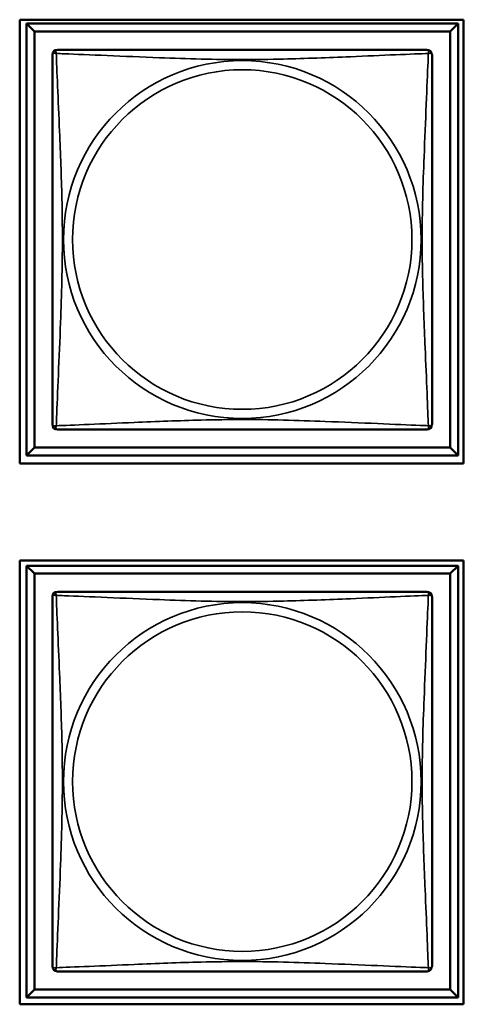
# Model space of a CAD drawing. Header units: inches. Extents: x 1.4 to 53.9, y 1.3 to 58.
# Tile 211 of 227: x 38.539 to 39.091, y 45.087 to 46.312. Entities that reach past the tile are written whole.
import ezdxf

# ---------------------------------------------------------------- set-up
doc = ezdxf.new("R2010")
doc.units = ezdxf.units.IN
doc.header["$MEASUREMENT"] = 0
doc.layers.add('Visible (ANSI)', color=7, linetype='Continuous', lineweight=50)
doc.layers.add('Visible Narrow (ANSI)', color=7, linetype='Continuous', lineweight=35)

msp = doc.modelspace()

# ---------------------------------------------------------------- linework, layer by layer
at = {"layer": 'Visible (ANSI)'}
for p, q in [((38.5386, 45.7598), (38.5386, 46.3122)), ((38.5386, 46.3122), (39.0911, 46.3122)), ((39.0911, 46.3122), (39.0911, 45.7598)), ((38.5471, 46.3073), (39.0845, 46.3073)), ((38.557, 46.2974), (38.5471, 46.3073)), ((38.5471, 45.7699), (38.5471, 46.3073)), ((38.557, 46.2974), (39.0747, 46.2974)), ((38.557, 45.7797), (38.557, 46.2974)), ((39.0845, 46.3073), (39.0747, 46.2974)), ((39.0747, 46.2974), (39.0747, 45.7797)), ((39.0845, 46.3073), (39.0845, 45.7699)), ((38.557, 45.7797), (38.5471, 45.7699)), ((39.0747, 45.7797), (38.557, 45.7797)), ((39.0747, 45.7797), (39.0845, 45.7699)), ((39.0911, 45.7598), (38.5386, 45.7598)), ((39.0845, 45.7699), (38.5471, 45.7699)), ((38.5386, 45.0868), (38.5386, 45.6392)), ((38.5386, 45.6392), (39.0911, 45.6392)), ((39.0911, 45.6392), (39.0911, 45.0868)), ((38.5471, 45.6327), (39.0845, 45.6327)), ((38.557, 45.6229), (38.5471, 45.6327)), ((38.5471, 45.0953), (38.5471, 45.6327)), ((39.0845, 45.6327), (39.0747, 45.6229)), ((39.0845, 45.6327), (39.0845, 45.0953)), ((38.557, 45.6229), (39.0747, 45.6229)), ((38.557, 45.1051), (38.557, 45.6229)), ((39.0747, 45.6229), (39.0747, 45.1051)), ((38.557, 45.1051), (38.5471, 45.0953)), ((39.0747, 45.1051), (38.557, 45.1051)), ((39.0747, 45.1051), (39.0845, 45.0953)), ((39.0911, 45.0868), (38.5386, 45.0868)), ((39.0845, 45.0953), (38.5471, 45.0953))]:
    msp.add_line(p, q, dxfattribs=at)
for centre, start, end in [((38.5855, 46.2689), 90, 180), ((39.0461, 46.2689), 0, 90), ((38.5855, 45.8082), 180, 270), ((39.0461, 45.8082), 270, 360), ((38.5855, 45.5943), 90, 180), ((39.0461, 45.5943), 0, 90), ((38.5855, 45.1337), 180, 270), ((39.0461, 45.1337), 270, 360)]:
    msp.add_arc(centre, 0.00591, start, end, dxfattribs=at)
for points in [[(39.0461, 46.2748), (39.0456, 46.2748), (39.0428, 46.2748), (39.0384, 46.2748), (39.0303, 46.2748), (39.0164, 46.2748), (39.0003, 46.2748), (38.9841, 46.2748), (38.9659, 46.2748), (38.9473, 46.2748), (38.9209, 46.2748), (38.8937, 46.2748), (38.8666, 46.2748), (38.8497, 46.2748), (38.8328, 46.2748), (38.8158, 46.2748), (38.782, 46.2748), (38.7481, 46.2748), (38.7144, 46.2748), (38.6724, 46.2748), (38.6285, 46.2748), (38.6029, 46.2748), (38.5929, 46.2748), (38.5865, 46.2748), (38.5855, 46.2748)], [(38.5796, 46.2689), (38.5796, 46.2683), (38.5796, 46.2656), (38.5796, 46.2612), (38.5796, 46.253), (38.5796, 46.2391), (38.5796, 46.223), (38.5796, 46.2069), (38.5796, 46.1887), (38.5796, 46.17), (38.5796, 46.1437), (38.5796, 46.1164), (38.5796, 46.0893), (38.5796, 46.0724), (38.5796, 46.0555), (38.5796, 46.0386), (38.5796, 46.0047), (38.5796, 45.9709), (38.5796, 45.9371), (38.5796, 45.8951), (38.5796, 45.8512), (38.5796, 45.8257), (38.5796, 45.8156), (38.5796, 45.8092), (38.5796, 45.8082)], [(39.0521, 45.8082), (39.0521, 45.8088), (39.0521, 45.8115), (39.0521, 45.8159), (39.0521, 45.8241), (39.0521, 45.838), (39.0521, 45.8541), (39.0521, 45.8703), (39.0521, 45.8885), (39.0521, 45.9071), (39.0521, 45.9334), (39.0521, 45.9607), (39.0521, 45.9878), (39.0521, 46.0047), (39.0521, 46.0216), (39.0521, 46.0386), (39.0521, 46.0724), (39.0521, 46.1063), (39.0521, 46.14), (39.0521, 46.182), (39.0521, 46.2259), (39.0521, 46.2514), (39.0521, 46.2615), (39.0521, 46.2679), (39.0521, 46.2689)], [(38.5855, 45.8023), (38.5861, 45.8023), (38.5888, 45.8023), (38.5932, 45.8023), (38.6013, 45.8023), (38.6153, 45.8023), (38.6314, 45.8023), (38.6475, 45.8023), (38.6657, 45.8023), (38.6844, 45.8023), (38.7107, 45.8023), (38.738, 45.8023), (38.7651, 45.8023), (38.782, 45.8023), (38.7989, 45.8023), (38.8158, 45.8023), (38.8497, 45.8023), (38.8835, 45.8023), (38.9172, 45.8023), (38.9592, 45.8023), (39.0032, 45.8023), (39.0287, 45.8023), (39.0388, 45.8023), (39.0452, 45.8023), (39.0461, 45.8023)], [(39.0461, 45.6002), (39.0456, 45.6002), (39.0428, 45.6002), (39.0384, 45.6002), (39.0303, 45.6002), (39.0164, 45.6002), (39.0003, 45.6002), (38.9841, 45.6002), (38.9659, 45.6002), (38.9473, 45.6002), (38.9209, 45.6002), (38.8937, 45.6002), (38.8666, 45.6002), (38.8497, 45.6002), (38.8328, 45.6002), (38.8158, 45.6002), (38.782, 45.6002), (38.7481, 45.6002), (38.7144, 45.6002), (38.6724, 45.6002), (38.6285, 45.6002), (38.6029, 45.6002), (38.5929, 45.6002), (38.5865, 45.6002), (38.5855, 45.6002)], [(38.5796, 45.5943), (38.5796, 45.5937), (38.5796, 45.591), (38.5796, 45.5866), (38.5796, 45.5785), (38.5796, 45.5646), (38.5796, 45.5484), (38.5796, 45.5323), (38.5796, 45.5141), (38.5796, 45.4955), (38.5796, 45.4691), (38.5796, 45.4418), (38.5796, 45.4148), (38.5796, 45.3978), (38.5796, 45.3809), (38.5796, 45.364), (38.5796, 45.3302), (38.5796, 45.2963), (38.5796, 45.2626), (38.5796, 45.2206), (38.5796, 45.1767), (38.5796, 45.1511), (38.5796, 45.141), (38.5796, 45.1346), (38.5796, 45.1337)], [(39.0521, 45.1337), (39.0521, 45.1343), (39.0521, 45.137), (39.0521, 45.1414), (39.0521, 45.1495), (39.0521, 45.1634), (39.0521, 45.1796), (39.0521, 45.1957), (39.0521, 45.2139), (39.0521, 45.2325), (39.0521, 45.2589), (39.0521, 45.2862), (39.0521, 45.3132), (39.0521, 45.3302), (39.0521, 45.3471), (39.0521, 45.364), (39.0521, 45.3978), (39.0521, 45.4317), (39.0521, 45.4654), (39.0521, 45.5074), (39.0521, 45.5513), (39.0521, 45.5769), (39.0521, 45.587), (39.0521, 45.5934), (39.0521, 45.5943)], [(38.5855, 45.1278), (38.5861, 45.1278), (38.5888, 45.1278), (38.5932, 45.1278), (38.6013, 45.1278), (38.6153, 45.1278), (38.6314, 45.1278), (38.6475, 45.1278), (38.6657, 45.1278), (38.6844, 45.1278), (38.7107, 45.1278), (38.738, 45.1278), (38.7651, 45.1278), (38.782, 45.1278), (38.7989, 45.1278), (38.8158, 45.1278), (38.8497, 45.1278), (38.8835, 45.1278), (38.9172, 45.1278), (38.9592, 45.1278), (39.0032, 45.1278), (39.0287, 45.1278), (39.0388, 45.1278), (39.0452, 45.1278), (39.0461, 45.1278)]]:
    msp.add_open_spline(points, degree=3, knots=[0.325731, 0.325731, 0.325731, 0.325731, 0.404774, 0.404774, 0.404774, 0.550532, 0.550532, 0.550532, 0.69629, 0.69629, 0.69629, 0.902598, 0.902598, 0.902598, 1.03154, 1.03154, 1.03154, 1.289425, 1.289425, 1.289425, 1.610774, 1.610774, 1.610774, 1.73735, 1.73735, 1.73735, 1.73735], dxfattribs=at)
at = {"layer": 'Visible Narrow (ANSI)'}
for centre, radius in [((38.8158, 46.0386), 0.2227), ((38.8158, 46.0386), 0.2113), ((38.8158, 45.364), 0.2227), ((38.8158, 45.364), 0.2113)]:
    msp.add_circle(centre, radius, dxfattribs=at)
for points, knots in [([(38.5842, 46.2702), (38.5839, 46.271), (38.5838, 46.2716), (38.5838, 46.2728), (38.5838, 46.2733), (38.584, 46.2738), (38.5841, 46.274), (38.5842, 46.2742), (38.5843, 46.2743), (38.5845, 46.2745), (38.5846, 46.2745), (38.5848, 46.2747), (38.585, 46.2747), (38.5853, 46.2748), (38.5854, 46.2748), (38.5855, 46.2748)], [-0.00026741, -0.00026741, -0.00026741, -0.00026741, 0.01456352, 0.01456352, 0.03151317, 0.03151317, 0.04210669, 0.04210669, 0.04740346, 0.04740346, 0.05587828, 0.05587828, 0.06943799, 0.06943799, 0.0844808, 0.0844808, 0.0844808, 0.0844808]), ([(39.0461, 46.2748), (39.0462, 46.2748), (39.0464, 46.2748), (39.0467, 46.2747), (39.0468, 46.2747), (39.0471, 46.2745), (39.0472, 46.2745), (39.0474, 46.2743), (39.0474, 46.2742), (39.0476, 46.274), (39.0477, 46.2738), (39.0479, 46.2733), (39.0479, 46.2728), (39.0478, 46.2716), (39.0477, 46.271), (39.0475, 46.2702)], [-0.0844808, -0.0844808, -0.0844808, -0.0844808, -0.06943799, -0.06943799, -0.05587828, -0.05587828, -0.04740346, -0.04740346, -0.04210669, -0.04210669, -0.03151317, -0.03151317, -0.01456352, -0.01456352, 0.00026741, 0.00026741, 0.00026741, 0.00026741]), ([(38.5796, 46.2689), (38.5796, 46.269), (38.5796, 46.2691), (38.5797, 46.2694), (38.5797, 46.2696), (38.5799, 46.2698), (38.5799, 46.2699), (38.5801, 46.2701), (38.5801, 46.2701), (38.5804, 46.2703), (38.5805, 46.2704), (38.5811, 46.2706), (38.5816, 46.2706), (38.5827, 46.2706), (38.5834, 46.2704), (38.5842, 46.2702)], [-0.0844808, -0.0844808, -0.0844808, -0.0844808, -0.06943799, -0.06943799, -0.05587828, -0.05587828, -0.04740346, -0.04740346, -0.04210669, -0.04210669, -0.03151317, -0.03151317, -0.01456352, -0.01456352, 0.00026741, 0.00026741, 0.00026741, 0.00026741]), ([(38.5842, 45.8069), (38.5843, 45.8097), (38.5844, 45.8132), (38.5846, 45.8172), (38.5856, 45.8448), (38.5878, 45.8918), (38.5895, 45.9354), (38.5908, 45.9703), (38.5918, 46.0045), (38.5918, 46.0386), (38.5918, 46.0556), (38.5916, 46.0726), (38.5912, 46.0898), (38.5905, 46.1173), (38.5894, 46.1454), (38.5882, 46.1731), (38.5874, 46.1927), (38.5865, 46.212), (38.5858, 46.2293), (38.5851, 46.2465), (38.5845, 46.2614), (38.5842, 46.2702)], [-1.657319, -1.657319, -1.657319, -1.657319, -1.610774, -1.610774, -1.610774, -1.289425, -1.289425, -1.289425, -1.03154, -1.03154, -1.03154, -0.902598, -0.902598, -0.902598, -0.69629, -0.69629, -0.69629, -0.550532, -0.550532, -0.550532, -0.405761, -0.405761, -0.405761, -0.405761]), ([(38.5842, 46.2702), (38.587, 46.2701), (38.5905, 46.27), (38.5945, 46.2698), (38.6221, 46.2687), (38.6691, 46.2666), (38.7126, 46.2649), (38.7476, 46.2635), (38.7818, 46.2625), (38.8158, 46.2625), (38.8329, 46.2625), (38.8499, 46.2628), (38.8671, 46.2632), (38.8946, 46.2639), (38.9227, 46.265), (38.9504, 46.2662), (38.9699, 46.267), (38.9893, 46.2679), (39.0066, 46.2686), (39.0237, 46.2693), (39.0387, 46.2699), (39.0475, 46.2702)], [-1.657319, -1.657319, -1.657319, -1.657319, -1.610774, -1.610774, -1.610774, -1.289425, -1.289425, -1.289425, -1.03154, -1.03154, -1.03154, -0.902598, -0.902598, -0.902598, -0.69629, -0.69629, -0.69629, -0.550532, -0.550532, -0.550532, -0.405761, -0.405761, -0.405761, -0.405761]), ([(39.0475, 46.2702), (39.0474, 46.2674), (39.0473, 46.2639), (39.0471, 46.2599), (39.046, 46.2323), (39.0439, 46.1853), (39.0422, 46.1417), (39.0408, 46.1068), (39.0398, 46.0726), (39.0398, 46.0386), (39.0398, 46.0215), (39.0401, 46.0045), (39.0405, 45.9873), (39.0412, 45.9598), (39.0423, 45.9317), (39.0435, 45.904), (39.0443, 45.8845), (39.0451, 45.8651), (39.0459, 45.8478), (39.0466, 45.8306), (39.0472, 45.8157), (39.0475, 45.8069)], [-1.657319, -1.657319, -1.657319, -1.657319, -1.610774, -1.610774, -1.610774, -1.289425, -1.289425, -1.289425, -1.03154, -1.03154, -1.03154, -0.902598, -0.902598, -0.902598, -0.69629, -0.69629, -0.69629, -0.550532, -0.550532, -0.550532, -0.405761, -0.405761, -0.405761, -0.405761]), ([(39.0475, 46.2702), (39.0483, 46.2704), (39.0489, 46.2706), (39.0501, 46.2706), (39.0505, 46.2706), (39.0511, 46.2704), (39.0513, 46.2703), (39.0515, 46.2701), (39.0516, 46.2701), (39.0517, 46.2699), (39.0518, 46.2698), (39.0519, 46.2696), (39.052, 46.2694), (39.0521, 46.2691), (39.0521, 46.269), (39.0521, 46.2689)], [-0.00026741, -0.00026741, -0.00026741, -0.00026741, 0.01456352, 0.01456352, 0.03151317, 0.03151317, 0.04210669, 0.04210669, 0.04740346, 0.04740346, 0.05587828, 0.05587828, 0.06943799, 0.06943799, 0.0844808, 0.0844808, 0.0844808, 0.0844808]), ([(38.5842, 45.8069), (38.5834, 45.8067), (38.5827, 45.8066), (38.5816, 45.8065), (38.5811, 45.8065), (38.5805, 45.8067), (38.5804, 45.8068), (38.5801, 45.807), (38.5801, 45.807), (38.5799, 45.8072), (38.5799, 45.8073), (38.5797, 45.8075), (38.5797, 45.8077), (38.5796, 45.808), (38.5796, 45.8082), (38.5796, 45.8082)], [-0.00026741, -0.00026741, -0.00026741, -0.00026741, 0.01456352, 0.01456352, 0.03151317, 0.03151317, 0.04210669, 0.04210669, 0.04740346, 0.04740346, 0.05587828, 0.05587828, 0.06943799, 0.06943799, 0.0844808, 0.0844808, 0.0844808, 0.0844808]), ([(39.0475, 45.8069), (39.0447, 45.807), (39.0412, 45.8071), (39.0372, 45.8073), (39.0096, 45.8084), (38.9625, 45.8105), (38.919, 45.8122), (38.8841, 45.8136), (38.8499, 45.8146), (38.8158, 45.8146), (38.7988, 45.8146), (38.7817, 45.8143), (38.7646, 45.8139), (38.7371, 45.8132), (38.709, 45.8121), (38.6813, 45.8109), (38.6617, 45.8101), (38.6424, 45.8092), (38.6251, 45.8085), (38.6079, 45.8078), (38.593, 45.8072), (38.5842, 45.8069)], [-1.657319, -1.657319, -1.657319, -1.657319, -1.610774, -1.610774, -1.610774, -1.289425, -1.289425, -1.289425, -1.03154, -1.03154, -1.03154, -0.902598, -0.902598, -0.902598, -0.69629, -0.69629, -0.69629, -0.550532, -0.550532, -0.550532, -0.405761, -0.405761, -0.405761, -0.405761]), ([(39.0521, 45.8082), (39.0521, 45.8082), (39.0521, 45.808), (39.052, 45.8077), (39.0519, 45.8075), (39.0518, 45.8073), (39.0517, 45.8072), (39.0516, 45.807), (39.0515, 45.807), (39.0513, 45.8068), (39.0511, 45.8067), (39.0505, 45.8065), (39.0501, 45.8065), (39.0489, 45.8066), (39.0483, 45.8067), (39.0475, 45.8069)], [-0.0844808, -0.0844808, -0.0844808, -0.0844808, -0.06943799, -0.06943799, -0.05587828, -0.05587828, -0.04740346, -0.04740346, -0.04210669, -0.04210669, -0.03151317, -0.03151317, -0.01456352, -0.01456352, 0.00026741, 0.00026741, 0.00026741, 0.00026741]), ([(38.5855, 45.8023), (38.5854, 45.8023), (38.5853, 45.8023), (38.585, 45.8024), (38.5848, 45.8024), (38.5846, 45.8026), (38.5845, 45.8027), (38.5843, 45.8028), (38.5842, 45.8029), (38.5841, 45.8031), (38.584, 45.8033), (38.5838, 45.8039), (38.5838, 45.8043), (38.5838, 45.8055), (38.5839, 45.8061), (38.5842, 45.8069)], [-0.0844808, -0.0844808, -0.0844808, -0.0844808, -0.06943799, -0.06943799, -0.05587828, -0.05587828, -0.04740346, -0.04740346, -0.04210669, -0.04210669, -0.03151317, -0.03151317, -0.01456352, -0.01456352, 0.00026741, 0.00026741, 0.00026741, 0.00026741]), ([(39.0475, 45.8069), (39.0477, 45.8061), (39.0478, 45.8055), (39.0479, 45.8043), (39.0479, 45.8039), (39.0477, 45.8033), (39.0476, 45.8031), (39.0474, 45.8029), (39.0474, 45.8028), (39.0472, 45.8027), (39.0471, 45.8026), (39.0468, 45.8024), (39.0467, 45.8024), (39.0464, 45.8023), (39.0462, 45.8023), (39.0461, 45.8023)], [-0.00026741, -0.00026741, -0.00026741, -0.00026741, 0.01456352, 0.01456352, 0.03151317, 0.03151317, 0.04210669, 0.04210669, 0.04740346, 0.04740346, 0.05587828, 0.05587828, 0.06943799, 0.06943799, 0.0844808, 0.0844808, 0.0844808, 0.0844808]), ([(38.5842, 45.5957), (38.5839, 45.5964), (38.5838, 45.5971), (38.5838, 45.5982), (38.5838, 45.5987), (38.584, 45.5993), (38.5841, 45.5995), (38.5842, 45.5997), (38.5843, 45.5998), (38.5845, 45.5999), (38.5846, 45.6), (38.5848, 45.6001), (38.585, 45.6002), (38.5853, 45.6002), (38.5854, 45.6002), (38.5855, 45.6002)], [-0.00026741, -0.00026741, -0.00026741, -0.00026741, 0.01456352, 0.01456352, 0.03151317, 0.03151317, 0.04210669, 0.04210669, 0.04740346, 0.04740346, 0.05587828, 0.05587828, 0.06943799, 0.06943799, 0.0844808, 0.0844808, 0.0844808, 0.0844808]), ([(39.0461, 45.6002), (39.0462, 45.6002), (39.0464, 45.6002), (39.0467, 45.6002), (39.0468, 45.6001), (39.0471, 45.6), (39.0472, 45.5999), (39.0474, 45.5998), (39.0474, 45.5997), (39.0476, 45.5995), (39.0477, 45.5993), (39.0479, 45.5987), (39.0479, 45.5982), (39.0478, 45.5971), (39.0477, 45.5964), (39.0475, 45.5957)], [-0.0844808, -0.0844808, -0.0844808, -0.0844808, -0.06943799, -0.06943799, -0.05587828, -0.05587828, -0.04740346, -0.04740346, -0.04210669, -0.04210669, -0.03151317, -0.03151317, -0.01456352, -0.01456352, 0.00026741, 0.00026741, 0.00026741, 0.00026741]), ([(38.5796, 45.5943), (38.5796, 45.5944), (38.5796, 45.5945), (38.5797, 45.5948), (38.5797, 45.595), (38.5799, 45.5953), (38.5799, 45.5954), (38.5801, 45.5955), (38.5801, 45.5956), (38.5804, 45.5958), (38.5805, 45.5958), (38.5811, 45.596), (38.5816, 45.5961), (38.5827, 45.596), (38.5834, 45.5959), (38.5842, 45.5957)], [-0.0844808, -0.0844808, -0.0844808, -0.0844808, -0.06943799, -0.06943799, -0.05587828, -0.05587828, -0.04740346, -0.04740346, -0.04210669, -0.04210669, -0.03151317, -0.03151317, -0.01456352, -0.01456352, 0.00026741, 0.00026741, 0.00026741, 0.00026741]), ([(38.5842, 45.1323), (38.5843, 45.1352), (38.5844, 45.1386), (38.5846, 45.1426), (38.5856, 45.1703), (38.5878, 45.2173), (38.5895, 45.2608), (38.5908, 45.2957), (38.5918, 45.3299), (38.5918, 45.364), (38.5918, 45.381), (38.5916, 45.3981), (38.5912, 45.4153), (38.5905, 45.4428), (38.5894, 45.4709), (38.5882, 45.4986), (38.5874, 45.5181), (38.5865, 45.5375), (38.5858, 45.5547), (38.5851, 45.5719), (38.5845, 45.5869), (38.5842, 45.5957)], [-1.657319, -1.657319, -1.657319, -1.657319, -1.610774, -1.610774, -1.610774, -1.289425, -1.289425, -1.289425, -1.03154, -1.03154, -1.03154, -0.902598, -0.902598, -0.902598, -0.69629, -0.69629, -0.69629, -0.550532, -0.550532, -0.550532, -0.405761, -0.405761, -0.405761, -0.405761]), ([(38.5842, 45.5957), (38.587, 45.5956), (38.5905, 45.5954), (38.5945, 45.5953), (38.6221, 45.5942), (38.6691, 45.5921), (38.7126, 45.5904), (38.7476, 45.589), (38.7818, 45.588), (38.8158, 45.588), (38.8329, 45.588), (38.8499, 45.5882), (38.8671, 45.5887), (38.8946, 45.5893), (38.9227, 45.5905), (38.9504, 45.5916), (38.9699, 45.5925), (38.9893, 45.5933), (39.0066, 45.594), (39.0237, 45.5948), (39.0387, 45.5953), (39.0475, 45.5957)], [-1.657319, -1.657319, -1.657319, -1.657319, -1.610774, -1.610774, -1.610774, -1.289425, -1.289425, -1.289425, -1.03154, -1.03154, -1.03154, -0.902598, -0.902598, -0.902598, -0.69629, -0.69629, -0.69629, -0.550532, -0.550532, -0.550532, -0.405761, -0.405761, -0.405761, -0.405761]), ([(39.0475, 45.5957), (39.0474, 45.5928), (39.0473, 45.5894), (39.0471, 45.5854), (39.046, 45.5577), (39.0439, 45.5107), (39.0422, 45.4672), (39.0408, 45.4323), (39.0398, 45.3981), (39.0398, 45.364), (39.0398, 45.347), (39.0401, 45.3299), (39.0405, 45.3127), (39.0412, 45.2853), (39.0423, 45.2571), (39.0435, 45.2295), (39.0443, 45.2099), (39.0451, 45.1906), (39.0459, 45.1733), (39.0466, 45.1561), (39.0472, 45.1411), (39.0475, 45.1323)], [-1.657319, -1.657319, -1.657319, -1.657319, -1.610774, -1.610774, -1.610774, -1.289425, -1.289425, -1.289425, -1.03154, -1.03154, -1.03154, -0.902598, -0.902598, -0.902598, -0.69629, -0.69629, -0.69629, -0.550532, -0.550532, -0.550532, -0.405761, -0.405761, -0.405761, -0.405761]), ([(39.0475, 45.5957), (39.0483, 45.5959), (39.0489, 45.596), (39.0501, 45.5961), (39.0505, 45.596), (39.0511, 45.5958), (39.0513, 45.5958), (39.0515, 45.5956), (39.0516, 45.5955), (39.0517, 45.5954), (39.0518, 45.5953), (39.0519, 45.595), (39.052, 45.5948), (39.0521, 45.5945), (39.0521, 45.5944), (39.0521, 45.5943)], [-0.00026741, -0.00026741, -0.00026741, -0.00026741, 0.01456352, 0.01456352, 0.03151317, 0.03151317, 0.04210669, 0.04210669, 0.04740346, 0.04740346, 0.05587828, 0.05587828, 0.06943799, 0.06943799, 0.0844808, 0.0844808, 0.0844808, 0.0844808]), ([(38.5842, 45.1323), (38.5834, 45.1321), (38.5827, 45.132), (38.5816, 45.1319), (38.5811, 45.132), (38.5805, 45.1322), (38.5804, 45.1323), (38.5801, 45.1324), (38.5801, 45.1325), (38.5799, 45.1326), (38.5799, 45.1327), (38.5797, 45.133), (38.5797, 45.1332), (38.5796, 45.1335), (38.5796, 45.1336), (38.5796, 45.1337)], [-0.00026741, -0.00026741, -0.00026741, -0.00026741, 0.01456352, 0.01456352, 0.03151317, 0.03151317, 0.04210669, 0.04210669, 0.04740346, 0.04740346, 0.05587828, 0.05587828, 0.06943799, 0.06943799, 0.0844808, 0.0844808, 0.0844808, 0.0844808]), ([(39.0475, 45.1323), (39.0447, 45.1324), (39.0412, 45.1326), (39.0372, 45.1327), (39.0096, 45.1338), (38.9625, 45.1359), (38.919, 45.1376), (38.8841, 45.139), (38.8499, 45.14), (38.8158, 45.14), (38.7988, 45.14), (38.7817, 45.1398), (38.7646, 45.1394), (38.7371, 45.1387), (38.709, 45.1375), (38.6813, 45.1364), (38.6617, 45.1355), (38.6424, 45.1347), (38.6251, 45.134), (38.6079, 45.1333), (38.593, 45.1327), (38.5842, 45.1323)], [-1.657319, -1.657319, -1.657319, -1.657319, -1.610774, -1.610774, -1.610774, -1.289425, -1.289425, -1.289425, -1.03154, -1.03154, -1.03154, -0.902598, -0.902598, -0.902598, -0.69629, -0.69629, -0.69629, -0.550532, -0.550532, -0.550532, -0.405761, -0.405761, -0.405761, -0.405761]), ([(39.0521, 45.1337), (39.0521, 45.1336), (39.0521, 45.1335), (39.052, 45.1332), (39.0519, 45.133), (39.0518, 45.1327), (39.0517, 45.1326), (39.0516, 45.1325), (39.0515, 45.1324), (39.0513, 45.1323), (39.0511, 45.1322), (39.0505, 45.132), (39.0501, 45.1319), (39.0489, 45.132), (39.0483, 45.1321), (39.0475, 45.1323)], [-0.0844808, -0.0844808, -0.0844808, -0.0844808, -0.06943799, -0.06943799, -0.05587828, -0.05587828, -0.04740346, -0.04740346, -0.04210669, -0.04210669, -0.03151317, -0.03151317, -0.01456352, -0.01456352, 0.00026741, 0.00026741, 0.00026741, 0.00026741]), ([(38.5855, 45.1278), (38.5854, 45.1278), (38.5853, 45.1278), (38.585, 45.1278), (38.5848, 45.1279), (38.5846, 45.128), (38.5845, 45.1281), (38.5843, 45.1282), (38.5842, 45.1283), (38.5841, 45.1285), (38.584, 45.1287), (38.5838, 45.1293), (38.5838, 45.1298), (38.5838, 45.1309), (38.5839, 45.1316), (38.5842, 45.1323)], [-0.0844808, -0.0844808, -0.0844808, -0.0844808, -0.06943799, -0.06943799, -0.05587828, -0.05587828, -0.04740346, -0.04740346, -0.04210669, -0.04210669, -0.03151317, -0.03151317, -0.01456352, -0.01456352, 0.00026741, 0.00026741, 0.00026741, 0.00026741]), ([(39.0475, 45.1323), (39.0477, 45.1316), (39.0478, 45.1309), (39.0479, 45.1298), (39.0479, 45.1293), (39.0477, 45.1287), (39.0476, 45.1285), (39.0474, 45.1283), (39.0474, 45.1282), (39.0472, 45.1281), (39.0471, 45.128), (39.0468, 45.1279), (39.0467, 45.1278), (39.0464, 45.1278), (39.0462, 45.1278), (39.0461, 45.1278)], [-0.00026741, -0.00026741, -0.00026741, -0.00026741, 0.01456352, 0.01456352, 0.03151317, 0.03151317, 0.04210669, 0.04210669, 0.04740346, 0.04740346, 0.05587828, 0.05587828, 0.06943799, 0.06943799, 0.0844808, 0.0844808, 0.0844808, 0.0844808])]:
    msp.add_open_spline(points, degree=3, knots=knots, dxfattribs=at)

doc.saveas('drawing.dxf')
